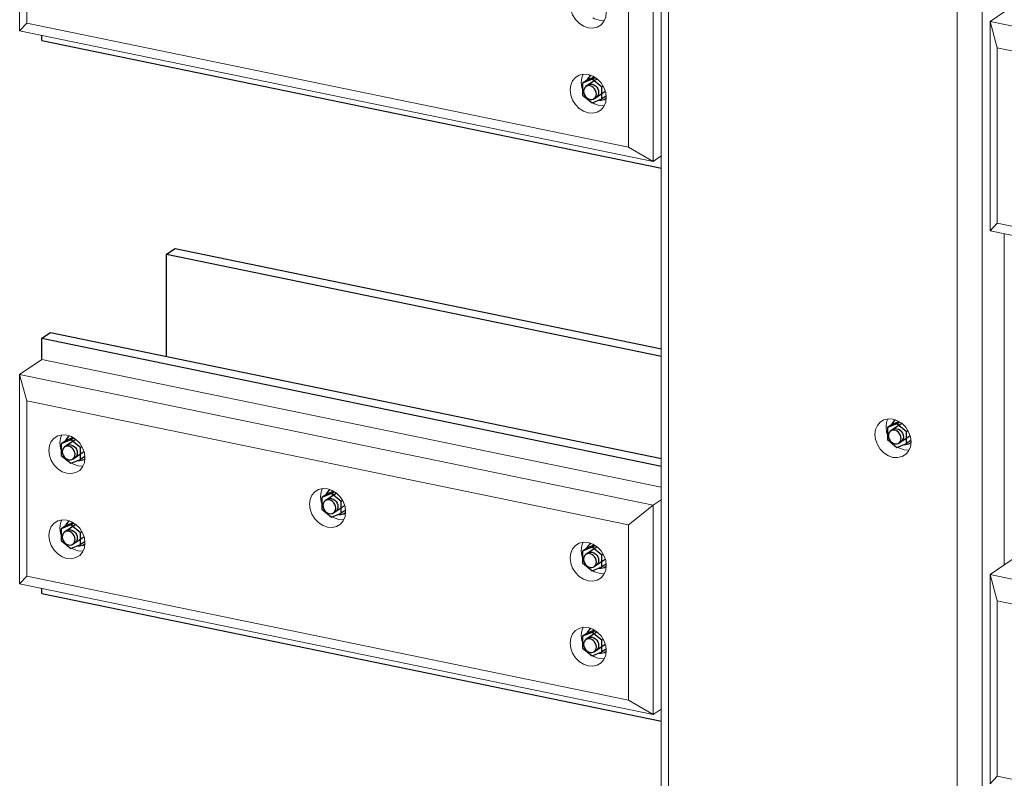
# Model space of a CAD drawing. Header units: millimetres. Extents: x -253989 to -201512, y -82117 to 103114.
# Tile 5 of 67: x -220903 to -219829, y -76077 to -75250. Entities that reach past the tile are written whole.
import ezdxf

# ---------------------------------------------------------------- set-up
doc = ezdxf.new("R2010")
doc.units = ezdxf.units.MM
for name, color, linetype, lineweight in [('N-CO-BC-BETONVORM-G', 50, 'Continuous', 25), ('N-CO-KC-KUNSTSTOFVORM-G', 7, 'Continuous', 13), ('N-CO-SC-STAALVORM-G', 10, 'Continuous', 25)]:
    doc.layers.add(name, color=color, linetype=linetype, lineweight=lineweight)

# ---------------------------------------------------------------- blocks, each defined once
blk = doc.blocks.new('GM_Hakorit_2850 - GM_Hakorit_2850-V13-_3D_ Copy 2 Copy 2')
at = {"layer": 'N-CO-KC-KUNSTSTOFVORM-G'}
for p, q in [((163605.2, -77219.3), (163605.2, -74574.6)), ((163613, -77210.9), (163613, -74603.3)), ((163955.2, -77291.5), (163955.2, -74646.7)), ((163928.1, -77275.8), (163928.1, -74668.2)), ((163979.4, -75483.2), (163979.4, -75844.5)), ((163870.2, -75718.8), (163875.2, -75719.2))]:
    blk.add_line(p, q, dxfattribs=at)
for points in [[(163858, -75727, 0), (163853, -75725.2, 0), (163848.2, -75722.2, 0), (163844.1, -75718, 0), (163841, -75713, 0), (163839, -75707.6, 0), (163838.4, -75702, 0), (163839, -75696.8, 0), (163841, -75692.1, 0), (163844.1, -75688.5, 0), (163848.2, -75686, 0), (163853, -75684.9, 0), (163858, -75685.2, 0)], [(163852.6, -75684.9, 0), (163851.1, -75688.6, 0), (163850.5, -75693.9, 0), (163851.1, -75699.4, 0), (163851.8, -75701.6, 0)], [(163858, -75685.2, 0), (163863.1, -75687, 0), (163867.9, -75690, 0), (163872, -75694.2, 0), (163875.1, -75699.2, 0), (163877.1, -75704.6, 0), (163877.7, -75710.2, 0), (163877.1, -75715.4, 0), (163875.1, -75720.1, 0), (163872, -75723.7, 0), (163867.9, -75726.2, 0), (163863.1, -75727.3, 0), (163858, -75727, 0)], [(163863.1, -75716, 0), (163865.1, -75717.1, 0), (163870.2, -75718.8, 0)]]:
    blk.add_polyline3d(points, dxfattribs=at)
blk = doc.blocks.new('GM_Hakorit_2240 - GM_Hakorit_2240-V18-_3D_ Copy 2 Copy 2')
at = {"layer": 'N-CO-KC-KUNSTSTOFVORM-G'}
for p, q in [((163964, -75251.7), (163988.2, -75235.4)), ((163964, -75480), (163964, -75251.7)), ((165784, -75626.9), (163964, -75251.7)), ((163964, -75251.7), (163971.8, -75280.4)), ((165756.8, -75648.4), (163971.8, -75280.4)), ((163971.8, -75280.4), (163971.8, -75471.6)), ((163971.8, -75471.6), (163964, -75480)), ((165756.8, -75839.6), (163971.8, -75471.6)), ((165784, -75855.2), (163964, -75480))]:
    blk.add_line(p, q, dxfattribs=at)
blk = doc.blocks.new('GM_Hakorit_2240 - GM_Hakorit_2240-V19-_3D_ Copy 2 Copy 2')
at = {"layer": 'N-CO-KC-KUNSTSTOFVORM-G'}
for p, q in [((163964, -75854.9), (163988.2, -75838.6)), ((163964, -76083.2), (163964, -75854.9)), ((165784, -76230.1), (163964, -75854.9)), ((163964, -75854.9), (163971.8, -75883.6)), ((165756.8, -76251.6), (163971.8, -75883.6)), ((163971.8, -75883.6), (163971.8, -76074.8)), ((163971.8, -76074.8), (163964, -76083.2)), ((165756.8, -76442.8), (163971.8, -76074.8))]:
    blk.add_line(p, q, dxfattribs=at)
blk = doc.blocks.new('GM_Hakorit_880 - GM_Hakorit_880-V21-_3D_ Copy 2 Copy 2')
at = {"layer": 'N-CO-KC-KUNSTSTOFVORM-G'}
for p, q in [((162905.2, -75033.4), (162929.4, -75017.1)), ((162929.4, -75017.1), (163605.2, -75156.5)), ((162905.2, -75261.7), (162905.2, -75033.4)), ((163596.5, -75176), (162905.2, -75033.4)), ((162905.2, -75033.4), (162913, -75062.1)), ((163569.3, -75197.4), (162913, -75062.1)), ((162913, -75062.1), (162913, -75253.3)), ((163605.2, -75170.1), (163596.5, -75176)), ((163569.3, -75197.4), (163596.5, -75176)), ((163596.5, -75176), (163596.5, -75404.2)), ((163569.3, -75388.6), (163569.3, -75197.4)), ((162913, -75253.3), (162905.2, -75261.7)), ((163569.3, -75388.6), (162913, -75253.3)), ((163596.5, -75404.2), (162905.2, -75261.7)), ((163596.5, -75404.2), (163569.3, -75388.6)), ((163596.5, -75404.2), (163605.2, -75398.3))]:
    blk.add_line(p, q, dxfattribs=at)
for points in [[(162937.1, -75116.3, 0), (162937.8, -75111, 0), (162939.7, -75106.4, 0), (162942.9, -75102.7, 0), (162946.9, -75100.2, 0), (162951.7, -75099.1, 0), (162956.8, -75099.5, 0), (162961.9, -75101.2, 0), (162966.6, -75104.3, 0), (162970.7, -75108.4, 0), (162973.8, -75113.4, 0), (162975.8, -75118.9, 0), (162976.5, -75124.4, 0)], [(162951.3, -75099.1, 0), (162949.9, -75102.9, 0), (162949.2, -75108.1, 0)], [(162949.2, -75108.1, 0), (162949.9, -75113.7, 0), (162950.5, -75115.8, 0)], [(162976.5, -75124.4, 0), (162975.8, -75129.7, 0), (162973.8, -75134.3, 0), (162970.7, -75138, 0), (162966.6, -75140.5, 0), (162961.9, -75141.6, 0), (162956.8, -75141.2, 0), (162951.7, -75139.5, 0), (162946.9, -75136.4, 0), (162942.9, -75132.2, 0), (162939.7, -75127.3, 0), (162937.8, -75121.8, 0), (162937.1, -75116.3, 0)], [(162961.8, -75130.2, 0), (162963.8, -75131.3, 0), (162968.9, -75133.1, 0), (162974, -75133.4, 0)], [(163221.5, -75174.9, 0), (163222.1, -75169.6, 0), (163224.1, -75165, 0), (163227.2, -75161.3, 0), (163231.3, -75158.9, 0), (163236.1, -75157.7, 0), (163241.2, -75158.1, 0), (163246.3, -75159.8, 0), (163251, -75162.9, 0), (163255.1, -75167.1, 0), (163258.2, -75172, 0), (163260.2, -75177.5, 0), (163260.8, -75183, 0)], [(163235.7, -75157.7, 0), (163234.2, -75161.5, 0), (163233.6, -75166.8, 0)], [(163233.6, -75166.8, 0), (163234.2, -75172.3, 0), (163234.9, -75174.5, 0)], [(163260.8, -75183, 0), (163260.2, -75188.3, 0), (163258.2, -75192.9, 0), (163255.1, -75196.6, 0), (163251, -75199.1, 0), (163246.3, -75200.2, 0), (163241.2, -75199.8, 0), (163236.1, -75198.1, 0), (163231.3, -75195, 0), (163227.2, -75190.9, 0), (163224.1, -75185.9, 0), (163222.1, -75180.5, 0), (163221.5, -75174.9, 0)], [(162937.1, -75209.1, 0), (162937.8, -75203.8, 0), (162939.7, -75199.2, 0), (162942.9, -75195.5, 0), (162946.9, -75193, 0), (162951.7, -75191.9, 0), (162956.8, -75192.3, 0), (162961.9, -75194, 0), (162966.6, -75197.1, 0), (162970.7, -75201.2, 0), (162973.8, -75206.2, 0), (162975.8, -75211.7, 0), (162976.5, -75217.2, 0)], [(162951.3, -75191.9, 0), (162949.9, -75195.7, 0), (162949.2, -75200.9, 0)], [(163246.2, -75188.8, 0), (163248.2, -75189.9, 0), (163253.3, -75191.7, 0), (163258.4, -75192, 0)], [(162949.2, -75200.9, 0), (162949.9, -75206.5, 0), (162950.5, -75208.6, 0)], [(162976.5, -75217.2, 0), (162975.8, -75222.5, 0), (162973.8, -75227.1, 0), (162970.7, -75230.8, 0), (162966.6, -75233.2, 0), (162961.9, -75234.4, 0), (162956.8, -75234, 0), (162951.7, -75232.3, 0), (162946.9, -75229.2, 0), (162942.9, -75225, 0), (162939.7, -75220.1, 0), (162937.8, -75214.6, 0), (162937.1, -75209.1, 0)], [(163505.9, -75233.5, 0), (163506.5, -75228.3, 0), (163508.5, -75223.6, 0), (163511.6, -75220, 0), (163515.7, -75217.5, 0), (163520.4, -75216.4, 0), (163525.5, -75216.7, 0), (163530.6, -75218.5, 0), (163535.4, -75221.5, 0), (163539.5, -75225.7, 0), (163542.6, -75230.7, 0), (163544.6, -75236.1, 0), (163545.2, -75241.7, 0)], [(163520.1, -75216.4, 0), (163518.6, -75220.1, 0), (163518, -75225.4, 0)], [(162961.8, -75223, 0), (162963.8, -75224.1, 0), (162968.9, -75225.9, 0), (162974, -75226.2, 0)], [(163518, -75225.4, 0), (163518.6, -75230.9, 0), (163519.2, -75233.1, 0)], [(163545.2, -75241.7, 0), (163544.6, -75246.9, 0), (163542.6, -75251.5, 0), (163539.5, -75255.2, 0), (163535.4, -75257.7, 0), (163530.6, -75258.8, 0), (163525.5, -75258.5, 0), (163520.4, -75256.7, 0), (163515.7, -75253.6, 0), (163511.6, -75249.5, 0), (163508.5, -75244.5, 0), (163506.5, -75239.1, 0), (163505.9, -75233.5, 0)], [(163530.5, -75247.5, 0), (163532.5, -75248.6, 0), (163537.6, -75250.3, 0), (163542.7, -75250.7, 0)], [(163505.9, -75326.3, 0), (163506.5, -75321.1, 0), (163508.5, -75316.4, 0), (163511.6, -75312.8, 0), (163515.7, -75310.3, 0), (163520.4, -75309.2, 0), (163525.5, -75309.5, 0), (163530.6, -75311.3, 0), (163535.4, -75314.3, 0), (163539.5, -75318.5, 0), (163542.6, -75323.5, 0), (163544.6, -75328.9, 0), (163545.2, -75334.5, 0)], [(163520.1, -75309.2, 0), (163518.6, -75312.9, 0), (163518, -75318.2, 0)], [(163518, -75318.2, 0), (163518.6, -75323.7, 0), (163519.2, -75325.9, 0)], [(163545.2, -75334.5, 0), (163544.6, -75339.7, 0), (163542.6, -75344.3, 0), (163539.5, -75348, 0), (163535.4, -75350.5, 0), (163530.6, -75351.6, 0), (163525.5, -75351.3, 0), (163520.4, -75349.5, 0), (163515.7, -75346.4, 0), (163511.6, -75342.3, 0), (163508.5, -75337.3, 0), (163506.5, -75331.9, 0), (163505.9, -75326.3, 0)], [(163530.5, -75340.3, 0), (163532.5, -75341.4, 0), (163537.6, -75343.1, 0), (163542.7, -75343.5, 0)]]:
    blk.add_polyline3d(points, dxfattribs=at)
blk = doc.blocks.new('GM_Bouten_Moeren_Zeskant - M16-V30-_3D_ Copy 2 Copy 2')
at = {"layer": 'N-CO-SC-STAALVORM-G'}
for p, q in [((163867.9, -75689.9), (163855.5, -75698.2)), ((163858.2, -75690.4), (163864.5, -75687.9)), ((163862.4, -75690.4), (163865.3, -75688.4)), ((163862.4, -75690.4), (163851.9, -75694.6)), ((163858.2, -75690.4), (163851.9, -75694.6)), ((163851.9, -75694.6), (163851.9, -75707.5)), ((163872.9, -75699), (163862.4, -75690.4)), ((163874.4, -75698), (163872.9, -75699)), ((163872.9, -75711.8), (163872.9, -75699)), ((163851.9, -75707.5), (163862.4, -75716.1)), ((163864.5, -75711.5), (163876.6, -75703.3)), ((163877.6, -75708.7), (163872.9, -75711.8)), ((163862.4, -75716.1), (163872.9, -75711.8))]:
    blk.add_line(p, q, dxfattribs=at)
for points in [[(163860.9, -75686.2, 0), (163859.4, -75687.2, 0), (163857.3, -75689.7, 0), (163856.5, -75691.4, 0)], [(163867, -75706.3, 0), (163866.7, -75704.3, 0), (163866, -75702.4, 0), (163864.9, -75700.6, 0), (163863.5, -75699.2, 0), (163861.8, -75698.1, 0), (163860, -75697.4, 0), (163858.2, -75697.3, 0), (163856.5, -75697.7, 0), (163855, -75698.6, 0), (163853.9, -75699.9, 0), (163853.2, -75701.6, 0), (163853, -75703.4, 0)], [(163857.5, -75697, 0), (163858.9, -75696.1, 0), (163860.6, -75695.7, 0), (163862.4, -75695.8, 0), (163864.2, -75696.4, 0), (163865.9, -75697.5, 0), (163867.4, -75699, 0), (163868.5, -75700.8, 0), (163869.2, -75702.7, 0), (163869.4, -75704.7, 0)], [(163853, -75703.4, 0), (163853.2, -75705.4, 0), (163853.9, -75707.3, 0), (163855, -75709.1, 0), (163856.5, -75710.6, 0), (163858.2, -75711.7, 0), (163860, -75712.3, 0), (163861.8, -75712.4, 0), (163863.5, -75712, 0), (163864.9, -75711.1, 0), (163866, -75709.8, 0), (163866.7, -75708.2, 0), (163867, -75706.3, 0)], [(163869.4, -75704.7, 0), (163869.2, -75706.6, 0), (163868.5, -75708.2, 0), (163867.4, -75709.5, 0), (163866.9, -75709.9, 0)], [(163870, -75713.1, 0), (163872.1, -75713.1, 0), (163875.3, -75712.4, 0), (163877.8, -75710.9, 0)]]:
    blk.add_polyline3d(points, dxfattribs=at)
blk = doc.blocks.new('GM_Bouten_Moeren_Zeskant - M16-V24-_3D_ Copy 2 Copy 2')
at = {"layer": 'N-CO-SC-STAALVORM-G'}
for p, q in [((163529.9, -74711.5), (163519.4, -74715.8)), ((163525.7, -74711.5), (163519.4, -74715.8)), ((163535.4, -74711), (163523, -74719.3)), ((163525.7, -74711.5), (163531.5, -74709.1)), ((163529.9, -74711.5), (163532.8, -74709.5)), ((163540.4, -74720.1), (163529.9, -74711.5)), ((163519.4, -74715.8), (163519.4, -74728.6)), ((163541.9, -74719.1), (163540.4, -74720.1)), ((163540.4, -74732.9), (163540.4, -74720.1)), ((163519.4, -74728.6), (163529.9, -74737.2)), ((163529.9, -74737.2), (163540.4, -74732.9)), ((163531.9, -74732.6), (163544.1, -74724.4)), ((163545.1, -74729.8), (163540.4, -74732.9))]:
    blk.add_line(p, q, dxfattribs=at)
for points in [[(163528.4, -74707.3, 0), (163526.9, -74708.4, 0), (163524.8, -74710.8, 0), (163524, -74712.6, 0)], [(163534.5, -74727.4, 0), (163534.2, -74725.5, 0), (163533.5, -74723.5, 0), (163532.4, -74721.7, 0), (163531, -74720.3, 0), (163529.3, -74719.2, 0), (163527.5, -74718.6, 0), (163525.7, -74718.4, 0), (163524, -74718.8, 0), (163522.5, -74719.7, 0), (163521.4, -74721, 0), (163520.7, -74722.7, 0), (163520.5, -74724.5, 0)], [(163524.9, -74718.1, 0), (163526.4, -74717.2, 0), (163528.1, -74716.8, 0), (163529.9, -74716.9, 0), (163531.7, -74717.6, 0), (163533.4, -74718.6, 0), (163534.8, -74720.1, 0), (163536, -74721.9, 0), (163536.7, -74723.8, 0), (163536.9, -74725.8, 0)], [(163520.5, -74724.5, 0), (163520.7, -74726.5, 0), (163521.4, -74728.4, 0), (163522.5, -74730.2, 0), (163524, -74731.7, 0), (163525.7, -74732.8, 0), (163527.5, -74733.4, 0), (163529.3, -74733.5, 0), (163531, -74733.1, 0), (163532.4, -74732.2, 0), (163533.5, -74730.9, 0), (163534.2, -74729.3, 0), (163534.5, -74727.4, 0)], [(163536.9, -74725.8, 0), (163536.7, -74727.7, 0), (163536, -74729.3, 0), (163534.8, -74730.6, 0), (163534.4, -74731, 0)], [(163537.5, -74734.2, 0), (163539.6, -74734.3, 0), (163542.8, -74733.5, 0), (163544.6, -74732.5, 0)]]:
    blk.add_polyline3d(points, dxfattribs=at)
blk = doc.blocks.new('GM_Bouten_Moeren_Zeskant - M16-3610774-_3D_ Copy 2 Copy 2')
at = {"layer": 'N-CO-SC-STAALVORM-G'}
for p, q in [((163529.9, -74618.7), (163519.4, -74623)), ((163525.7, -74618.7), (163519.4, -74623)), ((163519.4, -74623), (163519.4, -74635.8)), ((163535.3, -74618.3), (163523, -74626.5)), ((163525.7, -74618.7), (163532, -74616.2)), ((163529.9, -74618.7), (163532.8, -74616.7)), ((163540.4, -74627.3), (163529.9, -74618.7)), ((163541.9, -74626.3), (163540.4, -74627.3)), ((163519.4, -74635.8), (163529.9, -74644.4)), ((163531.9, -74639.8), (163544.1, -74631.6)), ((163540.4, -74640.1), (163540.4, -74627.3)), ((163545.1, -74637), (163540.4, -74640.1)), ((163529.9, -74644.4), (163540.4, -74640.1))]:
    blk.add_line(p, q, dxfattribs=at)
for points in [[(163528.4, -74614.5, 0), (163526.9, -74615.6, 0), (163524.8, -74618, 0), (163524, -74619.8, 0)], [(163534.5, -74634.6, 0), (163534.2, -74632.7, 0), (163533.5, -74630.7, 0), (163532.4, -74629, 0), (163531, -74627.5, 0), (163529.3, -74626.4, 0), (163527.5, -74625.8, 0), (163525.7, -74625.6, 0), (163524, -74626, 0), (163522.5, -74626.9, 0), (163521.4, -74628.2, 0), (163520.7, -74629.9, 0), (163520.5, -74631.7, 0)], [(163524.9, -74625.3, 0), (163526.4, -74624.4, 0), (163528.1, -74624, 0), (163529.9, -74624.1, 0), (163531.7, -74624.8, 0), (163533.4, -74625.8, 0), (163534.8, -74627.3, 0), (163536, -74629.1, 0), (163536.7, -74631, 0), (163536.9, -74633, 0)], [(163520.5, -74631.7, 0), (163520.7, -74633.7, 0), (163521.4, -74635.6, 0), (163522.5, -74637.4, 0), (163524, -74638.9, 0), (163525.7, -74640, 0), (163527.5, -74640.6, 0), (163529.3, -74640.7, 0), (163531, -74640.3, 0), (163532.4, -74639.5, 0), (163533.5, -74638.1, 0), (163534.2, -74636.5, 0), (163534.5, -74634.6, 0)], [(163536.9, -74633, 0), (163536.7, -74634.9, 0), (163536, -74636.5, 0), (163534.8, -74637.8, 0), (163534.4, -74638.2, 0)], [(163537.5, -74641.4, 0), (163539.6, -74641.5, 0), (163542.8, -74640.7, 0), (163544.6, -74639.7, 0)]]:
    blk.add_polyline3d(points, dxfattribs=at)
blk = doc.blocks.new('GM_Bouten_Moeren_Zeskant - M16-V25-_3D_ Copy 2 Copy 2')
at = {"layer": 'N-CO-SC-STAALVORM-G'}
for p, q in [((163245.5, -74560.1), (163235, -74564.3)), ((163241.3, -74560.1), (163235, -74564.3)), ((163250.9, -74559.7), (163238.6, -74567.9)), ((163241.3, -74560.1), (163247.6, -74557.5)), ((163245.5, -74560.1), (163248.5, -74558.1)), ((163256, -74568.7), (163245.5, -74560.1)), ((163235, -74564.3), (163235, -74577.2)), ((163257.5, -74567.7), (163256, -74568.7)), ((163256, -74581.5), (163256, -74568.7)), ((163235, -74577.2), (163245.5, -74585.8)), ((163245.5, -74585.8), (163256, -74581.5)), ((163247.6, -74581.2), (163259.7, -74573)), ((163260.2, -74578.7), (163256, -74581.5))]:
    blk.add_line(p, q, dxfattribs=at)
for points in [[(163244, -74555.9, 0), (163242.5, -74556.9, 0), (163240.4, -74559.4, 0), (163239.6, -74561.1, 0)], [(163250.1, -74576, 0), (163249.9, -74574, 0), (163249.2, -74572.1, 0), (163248, -74570.3, 0), (163246.6, -74568.8, 0), (163244.9, -74567.8, 0), (163243.1, -74567.1, 0), (163241.3, -74567, 0), (163239.6, -74567.4, 0), (163238.1, -74568.3, 0), (163237, -74569.6, 0), (163236.3, -74571.2, 0), (163236.1, -74573.1, 0)], [(163240.6, -74566.7, 0), (163242, -74565.8, 0), (163243.7, -74565.4, 0), (163245.5, -74565.5, 0), (163247.3, -74566.1, 0), (163249, -74567.2, 0), (163250.5, -74568.7, 0), (163251.6, -74570.5, 0), (163252.3, -74572.4, 0), (163252.5, -74574.4, 0)], [(163236.1, -74573.1, 0), (163236.3, -74575.1, 0), (163237, -74577, 0), (163238.1, -74578.8, 0), (163239.6, -74580.3, 0), (163241.3, -74581.4, 0), (163243.1, -74582, 0), (163244.9, -74582.1, 0), (163246.6, -74581.7, 0), (163248, -74580.8, 0), (163249.2, -74579.5, 0), (163249.9, -74577.9, 0), (163250.1, -74576, 0)], [(163252.5, -74574.4, 0), (163252.3, -74576.2, 0), (163251.6, -74577.9, 0), (163250.5, -74579.2, 0), (163250, -74579.6, 0)], [(163253.1, -74582.8, 0), (163255.2, -74582.8, 0), (163258.4, -74582.1, 0), (163260.2, -74581.1, 0)]]:
    blk.add_polyline3d(points, dxfattribs=at)
blk = doc.blocks.new('GM_Bouten_Moeren_Zeskant - M16-V47-_3D_ Copy 2 Copy 2')
at = {"layer": 'N-CO-SC-STAALVORM-G'}
for p, q in [((162961.1, -75707.8), (162950.6, -75712.1)), ((162956.9, -75707.8), (162950.6, -75712.1)), ((162966.5, -75707.4), (162954.2, -75715.7)), ((162956.9, -75707.8), (162963.2, -75705.3)), ((162961.1, -75707.8), (162964.1, -75705.8)), ((162971.6, -75716.4), (162961.1, -75707.8)), ((162950.6, -75712.1), (162950.6, -75724.9)), ((162963.2, -75728.9), (162975.3, -75720.8)), ((162973.1, -75715.4), (162971.6, -75716.4)), ((162971.6, -75729.3), (162971.6, -75716.4)), ((162950.6, -75724.9), (162961.1, -75733.5)), ((162961.1, -75733.5), (162971.6, -75729.3)), ((162976.3, -75726.1), (162971.6, -75729.3))]:
    blk.add_line(p, q, dxfattribs=at)
for points in [[(162959.7, -75703.6, 0), (162958.1, -75704.7, 0), (162956.1, -75707.1, 0), (162955.2, -75708.9, 0)], [(162965.7, -75723.7, 0), (162965.5, -75721.8, 0), (162964.8, -75719.8, 0), (162963.7, -75718.1, 0), (162962.2, -75716.6, 0), (162960.5, -75715.5, 0), (162958.7, -75714.9, 0), (162956.9, -75714.8, 0), (162955.2, -75715.1, 0), (162953.8, -75716, 0), (162952.7, -75717.3, 0), (162952, -75719, 0), (162951.7, -75720.9, 0)], [(162951.7, -75720.9, 0), (162952, -75722.8, 0), (162952.7, -75724.8, 0), (162953.8, -75726.5, 0), (162955.2, -75728, 0), (162956.9, -75729.1, 0), (162958.7, -75729.7, 0), (162960.5, -75729.8, 0), (162962.2, -75729.4, 0), (162963.7, -75728.6, 0), (162964.8, -75727.3, 0), (162965.5, -75725.6, 0), (162965.7, -75723.7, 0)], [(162956.2, -75714.4, 0), (162957.6, -75713.5, 0), (162959.3, -75713.1, 0), (162961.1, -75713.2, 0), (162962.9, -75713.9, 0), (162964.6, -75715, 0), (162966.1, -75716.4, 0), (162967.2, -75718.2, 0), (162967.9, -75720.1, 0), (162968.1, -75722.1, 0)], [(162968.1, -75722.1, 0), (162967.9, -75724, 0), (162967.2, -75725.6, 0), (162966.1, -75726.9, 0), (162965.6, -75727.3, 0)], [(162968.8, -75730.5, 0), (162970.8, -75730.6, 0), (162974, -75729.8, 0), (162975.8, -75728.9, 0)]]:
    blk.add_polyline3d(points, dxfattribs=at)
blk = doc.blocks.new('GM_Bouten_Moeren_Zeskant - M16-V27-_3D_ Copy 2 Copy 2')
at = {"layer": 'N-CO-SC-STAALVORM-G'}
for p, q in [((162961.1, -74594.2), (162950.6, -74598.5)), ((162956.9, -74594.3), (162950.6, -74598.5)), ((162966.6, -74593.8), (162954.2, -74602.1)), ((162956.9, -74594.3), (162962.8, -74591.9)), ((162961.1, -74594.2), (162964.1, -74592.3)), ((162971.6, -74602.8), (162961.1, -74594.2)), ((162950.6, -74598.5), (162950.6, -74611.4)), ((162973.1, -74601.9), (162971.6, -74602.8)), ((162971.6, -74615.7), (162971.6, -74602.8)), ((162950.6, -74611.4), (162961.1, -74620)), ((162961.1, -74620), (162971.6, -74615.7)), ((162963.2, -74615.4), (162975.3, -74607.2)), ((162976.3, -74612.6), (162971.6, -74615.7))]:
    blk.add_line(p, q, dxfattribs=at)
for points in [[(162959.7, -74590, 0), (162958.1, -74591.1, 0), (162956.1, -74593.6, 0), (162955.2, -74595.3, 0)], [(162965.7, -74610.2, 0), (162965.5, -74608.2, 0), (162964.8, -74606.3, 0), (162963.7, -74604.5, 0), (162962.2, -74603, 0), (162960.5, -74601.9, 0), (162958.7, -74601.3, 0), (162956.9, -74601.2, 0), (162955.2, -74601.6, 0), (162953.8, -74602.5, 0), (162952.7, -74603.8, 0), (162952, -74605.4, 0), (162951.7, -74607.3, 0)], [(162956.2, -74600.8, 0), (162957.6, -74599.9, 0), (162959.3, -74599.6, 0), (162961.1, -74599.7, 0), (162962.9, -74600.3, 0), (162964.6, -74601.4, 0), (162966.1, -74602.9, 0), (162967.2, -74604.6, 0), (162967.9, -74606.6, 0), (162968.1, -74608.5, 0)], [(162951.7, -74607.3, 0), (162952, -74609.3, 0), (162952.7, -74611.2, 0), (162953.8, -74613, 0), (162955.2, -74614.4, 0), (162956.9, -74615.5, 0), (162958.7, -74616.1, 0), (162960.5, -74616.3, 0), (162962.2, -74615.9, 0), (162963.7, -74615, 0), (162964.8, -74613.7, 0), (162965.5, -74612, 0), (162965.7, -74610.2, 0)], [(162968.1, -74608.5, 0), (162967.9, -74610.4, 0), (162967.2, -74612.1, 0), (162966.1, -74613.4, 0), (162965.6, -74613.7, 0)], [(162968.8, -74617, 0), (162970.8, -74617, 0), (162974, -74616.3, 0), (162975.8, -74615.3, 0)]]:
    blk.add_polyline3d(points, dxfattribs=at)

msp = doc.modelspace()

# ---------------------------------------------------------------- linework, layer by layer
at = {"layer": 'N-CO-SC-STAALVORM-G'}
for p, q in [((-220878.7, -75272.3), (-220878.7, -75266.7)), ((-220878.7, -75272.3), (-220202.9, -75411.7)), ((-220742.7, -75505.5), (-220733.5, -75499.3)), ((-220742.7, -75617.1), (-220742.7, -75505.5)), ((-220742.7, -75505.5), (-220202.9, -75616.8)), ((-220733.5, -75499.3), (-220202.9, -75608.7)), ((-220878.7, -75597.1), (-220869.5, -75590.9)), ((-220869.5, -75590.9), (-220202.9, -75728.4)), ((-220878.7, -75620.3), (-220878.7, -75597.1)), ((-220878.7, -75597.1), (-220202.9, -75736.5)), ((-220878.7, -75875.5), (-220878.7, -75869.9)), ((-220878.7, -75875.5), (-220202.9, -76014.8))]:
    msp.add_line(p, q, dxfattribs=at)

# ---------------------------------------------------------------- block references
at = {"layer": 'N-CO-BC-BETONVORM-G'}
for name, p in [('GM_Hakorit_2850 - GM_Hakorit_2850-V13-_3D_ Copy 2 Copy 2', (-383808.2, 0)), ('GM_Hakorit_880 - GM_Hakorit_880-V21-_3D_ Copy 2 Copy 2', (-383808.2, 0)), ('GM_Hakorit_2240 - GM_Hakorit_2240-V18-_3D_ Copy 2 Copy 2', (-383808.2, 0)), ('GM_Bouten_Moeren_Zeskant - M16-V24-_3D_ Copy 2 Copy 2', (-383808.2, -603.2)), ('GM_Hakorit_880 - GM_Hakorit_880-V21-_3D_ Copy 2 Copy 2', (-383808.2, -603.2)), ('GM_Bouten_Moeren_Zeskant - M16-V30-_3D_ Copy 2 Copy 2', (-383808.2, 0)), ('GM_Bouten_Moeren_Zeskant - M16-V47-_3D_ Copy 2 Copy 2', (-383808.2, 0)), ('GM_Bouten_Moeren_Zeskant - M16-V25-_3D_ Copy 2 Copy 2', (-383808.2, -1206.4)), ('GM_Bouten_Moeren_Zeskant - M16-V27-_3D_ Copy 2 Copy 2', (-383808.2, -1206.4)), ('GM_Bouten_Moeren_Zeskant - M16-3610774-_3D_ Copy 2 Copy 2', (-383808.2, -1206.4)), ('GM_Hakorit_2240 - GM_Hakorit_2240-V19-_3D_ Copy 2 Copy 2', (-383808.2, 0)), ('GM_Bouten_Moeren_Zeskant - M16-V24-_3D_ Copy 2 Copy 2', (-383808.2, -1206.4))]:
    msp.add_blockref(name, p, dxfattribs=at)

doc.saveas('drawing.dxf')
